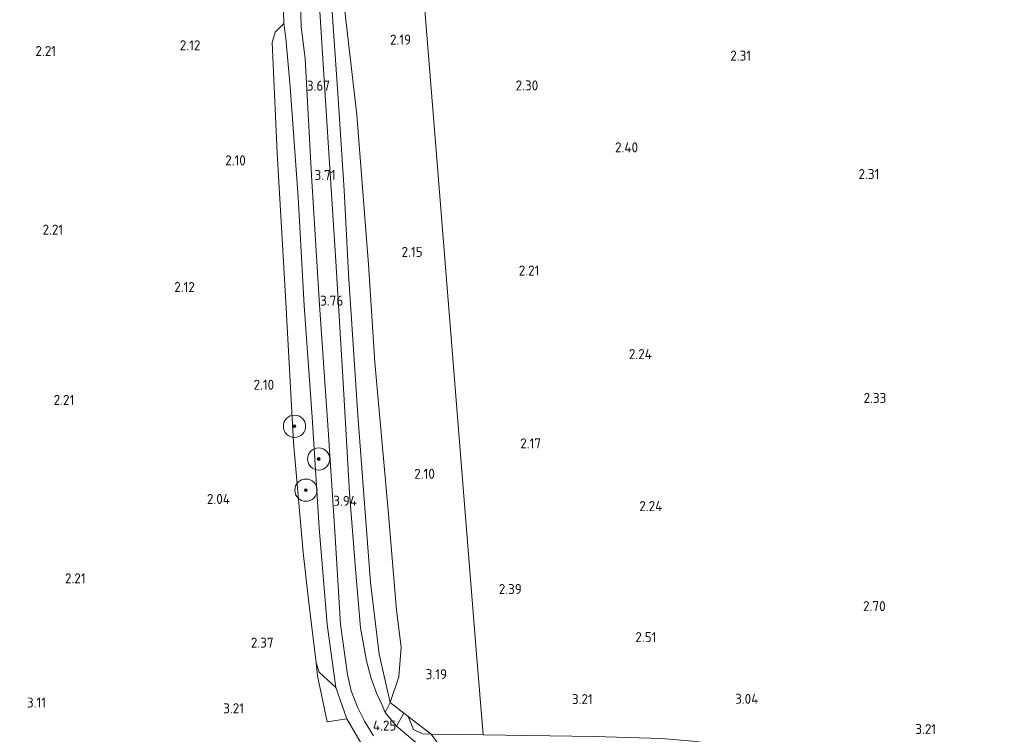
# Model space of a CAD drawing. Extents: x 141961 to 144947, y 416202 to 417778.
# Tile 63 of 122: x 143379 to 143556, y 416896 to 417024. Entities that reach past the tile are written whole.
import ezdxf
from ezdxf.enums import TextEntityAlignment as Align

# ---------------------------------------------------------------- set-up
doc = ezdxf.new("R2010")
doc.units = 0
for name, color, linetype, lineweight in [('B-ME-GR-BOOM-S', 90, 'Continuous', 25), ('B-ME-GR-BOUWLAND_AKKERBOUW-GV', 80, 'Continuous', 13), ('B-ME-GR-GRAS-GV', 60, 'Continuous', 13), ('B-ME-GW-TALUD_KRUIN-G', 90, 'Continuous', 18), ('B-ME-GW-TALUD_TEEN-G', 90, 'Continuous', 18), ('B-ME-IE-TERREINAFSCHEIDING_DOORGANG-G', 210, 'Continuous', 18), ('B-ME-IE-TERREINAFSCHEIDING_KUNSTMATIG_HEKWERK-G', 20, 'IE-TERREINAFSCHEIDING-KUNSTMATIG', 18), ('B-ME-OG-HOOGTEPUNT-S', 7, 'Continuous', 25), ('B-ME-VH-ONVERHARD-GV', 252, 'Continuous', 18), ('B-ME-VH-VERHARDING_ASFALT-GV', 252, 'Continuous', 18)]:
    doc.layers.add(name, color=color, linetype=linetype, lineweight=lineweight)
doc.styles.add('NLCS-ISO-ANNOTATIVE-T18', font='NLCS-ISO.ttf', dxfattribs={"height": 1.8})
doc.linetypes.add('IE-TERREINAFSCHEIDING-KUNSTMATIG', pattern='A,4,[82,NLCS.SHX,S=0.75,R=90,X=0,Y=0],4,-2', length=10)

# ---------------------------------------------------------------- blocks, each defined once
blk = doc.blocks.new('SAL-HOOGTELABEL-SO')
at = {"color": 0, "linetype": 'ByBlock', "lineweight": -2, "style": 'NLCS-ISO-ANNOTATIVE-T18'}
blk.add_attdef('HOOGTE', text='', height=1.8, dxfattribs=at).set_placement((2.79, 0), align=Align.RIGHT)
blk = doc.blocks.new('SGR-BOOM_01-SO')
at = {"linetype": 'ByBlock', "lineweight": 18}
h = blk.add_hatch(color=0, dxfattribs=at)
h.dxf.hatch_style = 1
edge = h.paths.add_edge_path()
edge.add_arc((0, 0), 0.25, 0, 360)
at = {"color": 0, "linetype": 'ByBlock', "lineweight": 18}
for radius in [2, 0.25]:
    blk.add_circle((0, 0), radius, dxfattribs=at)

msp = doc.modelspace()

# ---------------------------------------------------------------- linework, layer by layer
at = {"layer": 'B-ME-GR-BOUWLAND_AKKERBOUW-GV'}
msp.add_polyline3d([(143426.54, 417030.26, 3.51), (143426.72, 417023.62, 3.24), (143425.17, 417022.11, 2.78), (143424.64, 417020.25, 2.63), (143424.83, 417016.3, 2.48), (143425.53, 417000.36, 2.21), (143427.02, 416974.69, 2.31), (143428.49, 416948.42, 2.37), (143430.22, 416928.61, 2.44), (143431.16, 416920.11, 2.45), (143432.56, 416908.84, 3.05), (143432.82, 416906.49, 3.29), (143434.52, 416898.22, 4.01), (143438.04, 416898.78, 4.01), (143441.32, 416893.23, 4.26), (143442.19, 416889.89, 4.39), (143442.64, 416888.62, 4.45), (143431.66, 416888.35, 4.39), (143414.24, 416887.92, 4.43), (143397.13, 416887.37, 4.44), (143381.71, 416886.69, 4.46), (143364.06, 416886.05, 4.52)], dxfattribs=at)
at = {"layer": 'B-ME-GR-GRAS-GV'}
for points in [[(143450.34, 417047.5, 2.44), (143454.15, 417000.14, 2.41), (143458.54, 416945.49, 2.46), (143461.36, 416910.38, 2.92), (143462.53, 416895.92, 3.81), (143453.24, 416895.99, 4.18), (143449.06, 416899.2, 4.02), (143448.32, 416899.78, 4.01), (143445.84, 416901.69, 3.98), (143447.43, 416906.32, 3.6), (143447.83, 416911.62, 3.08), (143446.97, 416918.28, 2.7), (143445.45, 416936.91, 2.43), (143443.12, 416962.75, 2.38), (143441.98, 416980.39, 2.27), (143439.83, 417007.26, 2.27), (143437.46, 417027.99, 2.6)], [(143568.08, 416885.9, 3.77), (143552.57, 416887.3, 3.72), (143534.18, 416888.88, 3.76), (143521.93, 416890.64, 3.74), (143507.11, 416893.76, 3.68), (143500.89, 416894.69, 3.56), (143494.59, 416895.26, 3.75), (143482.5, 416895.61, 3.77), (143462.53, 416895.92, 3.81), (143461.36, 416910.38, 2.92), (143458.54, 416945.49, 2.46), (143454.15, 417000.14, 2.41), (143450.34, 417047.5, 2.44)], [(143441.32, 416893.23, 4.26), (143438.04, 416898.78, 4.01), (143436.09, 416904.38, 3.86), (143434.54, 416915.69, 3.96), (143433.12, 416933.08, 3.81), (143431.81, 416952.94, 3.72), (143430.41, 416972.95, 3.53), (143429.32, 416992.48, 3.52), (143427.87, 417012.27, 3.69), (143427.12, 417021.02, 3.57), (143426.72, 417023.62, 3.24), (143426.54, 417030.26, 3.51)], [(143429.67, 417029.84, 3.73), (143429.86, 417023.02, 3.68), (143430.55, 417017.35, 3.75), (143431.74, 416996.36, 3.65), (143433.17, 416973.1, 3.7), (143434.79, 416949.79, 3.84), (143435.89, 416932.47, 3.96), (143436.9, 416915.72, 3.94), (143438.17, 416906.74, 3.98), (143438.86, 416903.81, 4.09), (143439.97, 416900.86, 4.11), (143441.23, 416898.35, 4.21), (143442.84, 416895.7, 4.27)], [(143437.46, 417027.99, 2.6), (143439.83, 417007.26, 2.27), (143441.98, 416980.39, 2.27), (143443.12, 416962.75, 2.38), (143445.45, 416936.91, 2.43), (143446.97, 416918.28, 2.7), (143447.83, 416911.62, 3.08), (143447.43, 416906.32, 3.6), (143445.84, 416901.69, 3.98), (143443.84, 416910.37, 3.94), (143442.33, 416923.24, 3.97), (143441.25, 416937.45, 4.04), (143440.06, 416953.3, 3.82), (143438.38, 416978.69, 3.63), (143437.6, 416993.73, 3.43), (143436.44, 417011.09, 3.69), (143435.42, 417025.74, 3.77)], [(143435.42, 417025.74, 3.77), (143436.44, 417011.09, 3.69), (143437.6, 416993.73, 3.43), (143438.38, 416978.69, 3.63), (143440.06, 416953.3, 3.82), (143441.25, 416937.45, 4.04), (143442.33, 416923.24, 3.97), (143443.84, 416910.37, 3.94), (143445.84, 416901.69, 3.98), (143444.97, 416899.9, 4.09), (143444.38, 416901.23, 4.08), (143443.43, 416903.23, 4.05), (143442.44, 416906.03, 4.04), (143441.61, 416909.2, 4.01), (143440.54, 416915.11, 3.98), (143439.68, 416924.91, 3.98), (143438.55, 416939.35, 3.89), (143437.37, 416960.19, 3.83), (143436.01, 416981.93, 3.71), (143434.69, 417002.3, 3.7), (143433.19, 417025.78, 3.69)]]:
    msp.add_polyline3d(points, dxfattribs=at)
for points in [[(143434.54, 416915.69, 3.96), (143436.09, 416904.38, 3.86), (143433.11, 416907.17, 3.2), (143432.56, 416908.84, 3.05), (143431.16, 416920.11, 2.45), (143430.22, 416928.61, 2.44), (143428.49, 416948.42, 2.37), (143427.02, 416974.69, 2.31), (143425.53, 417000.36, 2.21), (143424.83, 417016.3, 2.48), (143424.64, 417020.25, 2.63), (143425.17, 417022.11, 2.78), (143426.72, 417023.62, 3.24), (143427.12, 417021.02, 3.57), (143427.87, 417012.27, 3.69), (143429.32, 416992.48, 3.52), (143430.41, 416972.95, 3.53), (143431.81, 416952.94, 3.72), (143433.12, 416933.08, 3.81)], [(143438.04, 416898.78, 4.01), (143434.52, 416898.22, 4.01), (143432.82, 416906.49, 3.29), (143432.56, 416908.84, 3.05), (143433.11, 416907.17, 3.2), (143436.09, 416904.38, 3.86)], [(143462.91, 416889.58, 4.57), (143462.97, 416888.73, 4.76), (143459.19, 416889.86, 4.62), (143455.19, 416891.22, 4.47), (143451.85, 416893.4, 4.3), (143446.99, 416897.45, 4.13), (143448.32, 416899.78, 4.01), (143449.06, 416899.2, 4.02), (143450.05, 416896.85, 4.21), (143451.67, 416896.06, 4.18), (143453.24, 416895.99, 4.18), (143455.91, 416892.32, 4.27), (143458.14, 416890.9, 4.56)], [(143449.06, 416899.2, 4.02), (143453.24, 416895.99, 4.18), (143451.67, 416896.06, 4.18), (143450.05, 416896.85, 4.21)]]:
    msp.add_polyline3d(points, close=True, dxfattribs=at)
at = {"layer": 'B-ME-GW-TALUD_KRUIN-G'}
msp.add_polyline3d([(143426.72, 417023.62, 3.24), (143427.12, 417021.02, 3.57)], dxfattribs=at)
at = {"layer": 'B-ME-GW-TALUD_TEEN-G'}
for points in [[(143447.47, 417083.23, 3.09), (143445.22, 417083.05, 2.91), (143440.11, 417082.18, 2.76), (143439.17, 417081.84, 2.66), (143438.58, 417080.56, 2.71), (143438.44, 417077.89, 2.58), (143438.49, 417073.47, 2.51), (143438.49, 417067.1, 2.59), (143438.12, 417055.49, 2.52), (143437.17, 417044.71, 2.59), (143437.46, 417027.99, 2.6), (143439.83, 417007.26, 2.27), (143441.98, 416980.39, 2.27), (143443.12, 416962.75, 2.38), (143445.45, 416936.91, 2.43), (143446.97, 416918.28, 2.7), (143447.83, 416911.62, 3.08), (143447.43, 416906.32, 3.6), (143445.84, 416901.69, 3.98)], [(143424.83, 417016.3, 2.48), (143424.64, 417020.25, 2.63), (143425.17, 417022.11, 2.78), (143426.72, 417023.62, 3.24)], [(143424.83, 417016.3, 2.48), (143425.53, 417000.36, 2.21), (143427.02, 416974.69, 2.31), (143428.49, 416948.42, 2.37), (143430.22, 416928.61, 2.44), (143431.16, 416920.11, 2.45), (143432.56, 416908.84, 3.05), (143433.11, 416907.17, 3.2), (143436.09, 416904.38, 3.86)]]:
    msp.add_polyline3d(points, dxfattribs=at)
at = {"layer": 'B-ME-IE-TERREINAFSCHEIDING_DOORGANG-G'}
msp.add_polyline3d([(143449.06, 416899.2, 4.02), (143448.32, 416899.78, 4.01), (143445.84, 416901.69, 3.98)], dxfattribs=at)
at = {"layer": 'B-ME-IE-TERREINAFSCHEIDING_KUNSTMATIG_HEKWERK-G'}
for points in [[(143445.84, 416901.69, 3.98), (143443.84, 416910.37, 3.94), (143442.33, 416923.24, 3.97), (143441.25, 416937.45, 4.04), (143440.06, 416953.3, 3.82), (143438.38, 416978.69, 3.63), (143437.6, 416993.73, 3.43), (143436.44, 417011.09, 3.69), (143435.42, 417025.74, 3.77), (143434.44, 417042.4, 3.7), (143433.82, 417053.09, 3.65)], [(143438.04, 416898.78, 4.01), (143436.09, 416904.38, 3.86)], [(143449.06, 416899.2, 4.02), (143453.24, 416895.99, 4.18), (143451.67, 416896.06, 4.18), (143450.05, 416896.85, 4.21)], [(143450.05, 416896.85, 4.21), (143449.06, 416899.2, 4.02)], [(143441.32, 416893.23, 4.26), (143438.04, 416898.78, 4.01)]]:
    msp.add_polyline3d(points, dxfattribs=at)
at = {"layer": 'B-ME-VH-ONVERHARD-GV'}
msp.add_polyline3d([(143448.32, 416899.78, 4.01), (143446.99, 416897.45, 4.13), (143444.97, 416899.9, 4.09), (143445.84, 416901.69, 3.98)], close=True, dxfattribs=at)
at = {"layer": 'B-ME-VH-VERHARDING_ASFALT-GV'}
for points in [[(143442.84, 416895.7, 4.27), (143441.23, 416898.35, 4.21), (143439.97, 416900.86, 4.11), (143438.86, 416903.81, 4.09), (143438.17, 416906.74, 3.98), (143436.9, 416915.72, 3.94), (143435.89, 416932.47, 3.96), (143434.79, 416949.79, 3.84), (143433.17, 416973.1, 3.7), (143431.74, 416996.36, 3.65), (143430.55, 417017.35, 3.75), (143429.86, 417023.02, 3.68), (143429.67, 417029.84, 3.73)], [(143433.19, 417025.78, 3.69), (143434.69, 417002.3, 3.7), (143436.01, 416981.93, 3.71), (143437.37, 416960.19, 3.83), (143438.55, 416939.35, 3.89), (143439.68, 416924.91, 3.98), (143440.54, 416915.11, 3.98), (143441.61, 416909.2, 4.01), (143442.44, 416906.03, 4.04), (143443.43, 416903.23, 4.05), (143444.38, 416901.23, 4.08), (143444.97, 416899.9, 4.09), (143446.99, 416897.45, 4.13), (143451.85, 416893.4, 4.3)]]:
    msp.add_polyline3d(points, dxfattribs=at)

# ---------------------------------------------------------------- block references
at = {"layer": 'B-ME-GR-BOOM-S'}
for p in [(143428.66, 416951.31, 2.63), (143433.01, 416945.43, 3.76), (143430.71, 416939.83, 3.12)]:
    msp.add_blockref('SGR-BOOM_01-SO', p, dxfattribs=at)
at = {"layer": 'B-ME-OG-HOOGTEPUNT-S'}
for p, values in [((143446.83, 417019.84, 2.19), {'HOOGTE': '2.19'}), ((143383.04, 417017.8, 2.21), {'HOOGTE': '2.21'}), ((143408.97, 417018.82, 2.12), {'HOOGTE': '2.12'}), ((143507.9, 417016.97, 2.31), {'HOOGTE': '2.31'}), ((143432.24, 417011.58, 3.67), {'HOOGTE': '3.67'}), ((143469.66, 417011.62, 2.3), {'HOOGTE': '2.30'}), ((143487.59, 417000.5, 2.4), {'HOOGTE': '2.40'}), ((143417.13, 416998.16, 2.1), {'HOOGTE': '2.10'}), ((143433.25, 416995.52, 3.71), {'HOOGTE': '3.71'}), ((143530.92, 416995.7, 2.31), {'HOOGTE': '2.31'}), ((143384.32, 416985.72, 2.21), {'HOOGTE': '2.21'}), ((143448.89, 416981.73, 2.15), {'HOOGTE': '2.15'}), ((143469.86, 416978.38, 2.21), {'HOOGTE': '2.21'}), ((143407.98, 416975.41, 2.12), {'HOOGTE': '2.12'}), ((143434.62, 416972.97, 3.76), {'HOOGTE': '3.76'}), ((143490.08, 416963.37, 2.24), {'HOOGTE': '2.24'}), ((143422.22, 416957.86, 2.1), {'HOOGTE': '2.10'}), ((143386.32, 416955.15, 2.21), {'HOOGTE': '2.21'}), ((143532.19, 416955.49, 2.33), {'HOOGTE': '2.33'}), ((143470.16, 416947.33, 2.17), {'HOOGTE': '2.17'}), ((143451.09, 416941.87, 2.1), {'HOOGTE': '2.10'}), ((143414.29, 416937.36, 2.04), {'HOOGTE': '2.04'}), ((143437.1, 416937.02, 3.94), {'HOOGTE': '3.94'}), ((143491.95, 416936.07, 2.24), {'HOOGTE': '2.24'}), ((143388.35, 416923.1, 2.21), {'HOOGTE': '2.21'}), ((143466.71, 416921.17, 2.39), {'HOOGTE': '2.39'}), ((143532.06, 416918.11, 2.7), {'HOOGTE': '2.70'}), ((143422.11, 416911.55, 2.37), {'HOOGTE': '2.37'}), ((143490.89, 416912.54, 2.51), {'HOOGTE': '2.51'}), ((143453.27, 416905.88, 3.19), {'HOOGTE': '3.19'}), ((143479.45, 416901.41, 3.21), {'HOOGTE': '3.21'}), ((143509.2, 416901.46, 3.04), {'HOOGTE': '3.04'}), ((143381.24, 416900.79, 3.1), {'HOOGTE': '3.11'}), ((143416.81, 416899.76, 3.21), {'HOOGTE': '3.21'}), ((143444.17, 416896.66, 4.25), {'HOOGTE': '4.25'}), ((143541.13, 416896.02, 3.21), {'HOOGTE': '3.21'})]:
    msp.add_blockref('SAL-HOOGTELABEL-SO', p, dxfattribs=at).add_auto_attribs(values)

doc.saveas('drawing.dxf')
